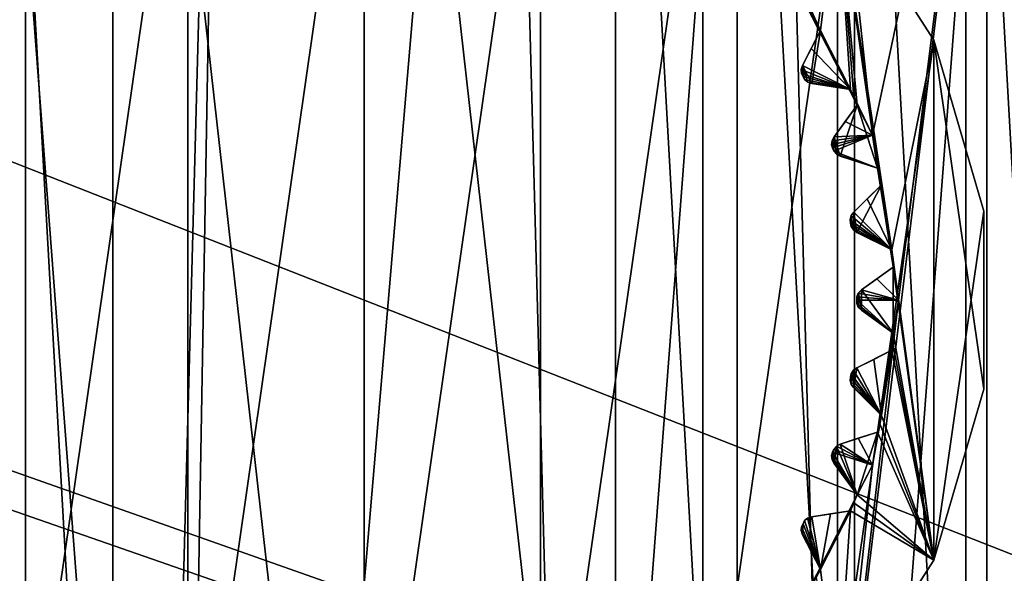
# Model space of a CAD drawing. Header units: millimetres. Extents: x -175 to 114, y -36 to 283.
# Tile 43 of 112: x 19.38 to 31.17, y -3.27 to 3.36. Entities that reach past the tile are written whole.
import ezdxf

# ---------------------------------------------------------------- set-up
doc = ezdxf.new("R2010")
doc.units = ezdxf.units.MM
doc.header["$LTSCALE"] = 65.185185
for name, color, linetype in [('1', 7, 'CONTINUOUS'), ('1022', 7, 'CONTINUOUS'), ('1023', 7, 'CONTINUOUS'), ('1024', 7, 'CONTINUOUS'), ('1025', 7, 'CONTINUOUS'), ('1026', 7, 'CONTINUOUS'), ('1027', 7, 'CONTINUOUS'), ('1028', 7, 'CONTINUOUS'), ('1029', 7, 'CONTINUOUS'), ('1030', 7, 'CONTINUOUS'), ('1150', 7, 'CONTINUOUS'), ('1151', 7, 'CONTINUOUS'), ('1152', 7, 'CONTINUOUS'), ('1153', 7, 'CONTINUOUS'), ('1154', 7, 'CONTINUOUS'), ('1155', 7, 'CONTINUOUS'), ('1156', 7, 'CONTINUOUS'), ('1198', 7, 'CONTINUOUS'), ('1199', 7, 'CONTINUOUS'), ('1200', 7, 'CONTINUOUS'), ('1201', 7, 'CONTINUOUS'), ('1202', 7, 'CONTINUOUS'), ('1260', 7, 'CONTINUOUS'), ('1261', 7, 'CONTINUOUS'), ('2', 7, 'CONTINUOUS'), ('30', 7, 'CONTINUOUS'), ('667', 7, 'CONTINUOUS'), ('852', 7, 'CONTINUOUS'), ('853', 7, 'CONTINUOUS'), ('854', 7, 'CONTINUOUS'), ('856', 7, 'CONTINUOUS'), ('861', 7, 'CONTINUOUS'), ('871', 7, 'CONTINUOUS'), ('872', 7, 'CONTINUOUS'), ('873', 7, 'CONTINUOUS'), ('874', 7, 'CONTINUOUS'), ('875', 7, 'CONTINUOUS'), ('876', 7, 'CONTINUOUS'), ('877', 7, 'CONTINUOUS'), ('878', 7, 'CONTINUOUS'), ('879', 7, 'CONTINUOUS'), ('880', 7, 'CONTINUOUS'), ('881', 7, 'CONTINUOUS'), ('882', 7, 'CONTINUOUS'), ('883', 7, 'CONTINUOUS'), ('884', 7, 'CONTINUOUS'), ('885', 7, 'CONTINUOUS'), ('886', 7, 'CONTINUOUS'), ('887', 7, 'CONTINUOUS'), ('888', 7, 'CONTINUOUS'), ('889', 7, 'CONTINUOUS'), ('890', 7, 'CONTINUOUS')]:
    doc.layers.add(name, color=color, linetype=linetype)

msp = doc.modelspace()

# ---------------------------------------------------------------- linework, layer by layer
at = {"layer": '1', "linetype": 'CONTINUOUS'}
for points in [[(18.638, 15.243, 80), (21.856, 15.915, 80), (21, -15.803, 80), (18.638, 15.243, 80)], [(25.144, 15.915, 80), (26, -15.803, 80), (21, -32.75, 80), (25.144, 15.915, 80)], [(21.856, 15.915, 80), (25.144, 15.915, 80), (21, -32.75, 80), (21.856, 15.915, 80)], [(21, -15.803, 80), (21.856, 15.915, 80), (21, -32.75, 80), (21, -15.803, 80)], [(28.362, 15.243, 80), (26, -15.803, 80), (25.144, 15.915, 80), (28.362, 15.243, 80)], [(17.823, -14.959, 80), (18.638, 15.243, 80), (21, -15.803, 80), (17.823, -14.959, 80)], [(29.177, -14.959, 80), (26, -15.803, 80), (28.362, 15.243, 80), (29.177, -14.959, 80)], [(31.375, 13.928, 80), (29.177, -14.959, 80), (28.362, 15.243, 80), (31.375, 13.928, 80)], [(32.115, -13.483, 80), (29.177, -14.959, 80), (31.375, 13.928, 80), (32.115, -13.483, 80)]]:
    msp.add_3dface(points, dxfattribs=at)
at = {"layer": '1022', "linetype": 'CONTINUOUS'}
for points in [[(28.914, 3.318, 106), (28.859, 3.406, 106), (28.914, 3.318, 93.55), (28.914, 3.318, 106)], [(28.859, 3.406, 106), (28.859, 3.406, 93.55), (28.914, 3.318, 93.55), (28.859, 3.406, 106)], [(28.968, 3.229, 106), (28.914, 3.318, 106), (28.968, 3.229, 93.55), (28.968, 3.229, 106)], [(28.914, 3.318, 106), (28.914, 3.318, 93.55), (28.968, 3.229, 93.55), (28.914, 3.318, 106)]]:
    msp.add_3dface(points, dxfattribs=at)
at = {"layer": '1023', "linetype": 'CONTINUOUS'}
for points in [[(28.752, 2.813, 106), (28.968, 3.229, 106), (28.968, 3.229, 93.55), (28.752, 2.813, 106)], [(28.752, 2.813, 106), (28.968, 3.229, 93.55), (28.856, 3.014, 93.754), (28.752, 2.813, 106)], [(28.752, 2.813, 106), (28.856, 3.014, 93.754), (28.752, 2.813, 93.942), (28.752, 2.813, 106)]]:
    msp.add_3dface(points, dxfattribs=at)
at = {"layer": '1024', "linetype": 'CONTINUOUS'}
for points in [[(28.815, 2.611, 106), (28.776, 2.642, 106), (28.812, 2.613, 93.98), (28.815, 2.611, 106)], [(28.776, 2.642, 106), (28.776, 2.642, 94), (28.812, 2.613, 93.98), (28.776, 2.642, 106)], [(28.815, 2.611, 106), (28.812, 2.613, 93.98), (28.863, 2.596, 93.942), (28.815, 2.611, 106)], [(28.863, 2.596, 106), (28.815, 2.611, 106), (28.863, 2.596, 93.942), (28.863, 2.596, 106)]]:
    msp.add_3dface(points, dxfattribs=at)
at = {"layer": '1025', "linetype": 'CONTINUOUS'}
for points in [[(29.326, 2.525, 106), (28.863, 2.596, 106), (28.863, 2.596, 93.942), (29.326, 2.525, 106)], [(29.326, 2.525, 106), (28.863, 2.596, 93.942), (29.087, 2.562, 93.754), (29.326, 2.525, 106)], [(29.326, 2.525, 106), (29.087, 2.562, 93.754), (29.326, 2.525, 93.55), (29.326, 2.525, 106)]]:
    msp.add_3dface(points, dxfattribs=at)
at = {"layer": '1026', "linetype": 'CONTINUOUS'}
for points in [[(29.367, 2.43, 106), (29.326, 2.525, 106), (29.367, 2.43, 93.55), (29.367, 2.43, 106)], [(29.326, 2.525, 106), (29.326, 2.525, 93.55), (29.367, 2.43, 93.55), (29.326, 2.525, 106)], [(29.405, 2.334, 106), (29.367, 2.43, 106), (29.405, 2.334, 93.55), (29.405, 2.334, 106)], [(29.367, 2.43, 106), (29.367, 2.43, 93.55), (29.405, 2.334, 93.55), (29.367, 2.43, 106)]]:
    msp.add_3dface(points, dxfattribs=at)
at = {"layer": '1027', "linetype": 'CONTINUOUS'}
for points in [[(29.128, 1.957, 106), (29.405, 2.334, 106), (29.405, 2.334, 93.55), (29.128, 1.957, 106)], [(29.128, 1.957, 106), (29.405, 2.334, 93.55), (29.262, 2.139, 93.754), (29.128, 1.957, 106)], [(29.128, 1.957, 106), (29.262, 2.139, 93.754), (29.128, 1.957, 93.942), (29.128, 1.957, 106)]]:
    msp.add_3dface(points, dxfattribs=at)
at = {"layer": '1028', "linetype": 'CONTINUOUS'}
for points in [[(29.158, 1.748, 106), (29.124, 1.784, 106), (29.156, 1.75, 93.98), (29.158, 1.748, 106)], [(29.124, 1.784, 106), (29.124, 1.784, 94), (29.156, 1.75, 93.98), (29.124, 1.784, 106)], [(29.158, 1.748, 106), (29.156, 1.75, 93.98), (29.203, 1.725, 93.942), (29.158, 1.748, 106)], [(29.203, 1.725, 106), (29.158, 1.748, 106), (29.203, 1.725, 93.942), (29.203, 1.725, 106)]]:
    msp.add_3dface(points, dxfattribs=at)
at = {"layer": '1029', "linetype": 'CONTINUOUS'}
for points in [[(29.65, 1.583, 106), (29.203, 1.725, 106), (29.203, 1.725, 93.942), (29.65, 1.583, 106)], [(29.65, 1.583, 106), (29.203, 1.725, 93.942), (29.419, 1.656, 93.754), (29.65, 1.583, 106)], [(29.65, 1.583, 106), (29.419, 1.656, 93.754), (29.65, 1.583, 93.55), (29.65, 1.583, 106)]]:
    msp.add_3dface(points, dxfattribs=at)
at = {"layer": '1030', "linetype": 'CONTINUOUS'}
for points in [[(29.675, 1.482, 106), (29.65, 1.583, 106), (29.675, 1.482, 93.55), (29.675, 1.482, 106)], [(29.65, 1.583, 106), (29.65, 1.583, 93.55), (29.675, 1.482, 93.55), (29.65, 1.583, 106)], [(29.698, 1.382, 106), (29.675, 1.482, 106), (29.698, 1.382, 93.55), (29.698, 1.382, 106)], [(29.698, 1.382, 93.55), (29.675, 1.482, 106), (29.675, 1.482, 93.55), (29.698, 1.382, 93.55)]]:
    msp.add_3dface(points, dxfattribs=at)
at = {"layer": '1150', "linetype": 'CONTINUOUS'}
for points in [[(28.757, 2.679, 106), (28.738, 2.715, 106), (28.757, 2.679, 94), (28.757, 2.679, 106)], [(28.738, 2.715, 106), (28.738, 2.715, 94), (28.757, 2.679, 94), (28.738, 2.715, 106)], [(28.776, 2.642, 106), (28.757, 2.679, 106), (28.776, 2.642, 94), (28.776, 2.642, 106)], [(28.757, 2.679, 106), (28.757, 2.679, 94), (28.776, 2.642, 94), (28.757, 2.679, 106)]]:
    msp.add_3dface(points, dxfattribs=at)
at = {"layer": '1151', "linetype": 'CONTINUOUS'}
for points in [[(29.111, 1.823, 106), (29.098, 1.862, 106), (29.111, 1.823, 94), (29.111, 1.823, 106)], [(29.098, 1.862, 106), (29.098, 1.862, 94), (29.111, 1.823, 94), (29.098, 1.862, 106)], [(29.124, 1.784, 106), (29.111, 1.823, 106), (29.124, 1.784, 94), (29.124, 1.784, 106)], [(29.111, 1.823, 106), (29.111, 1.823, 94), (29.124, 1.784, 94), (29.111, 1.823, 106)]]:
    msp.add_3dface(points, dxfattribs=at)
at = {"layer": '1152', "linetype": 'CONTINUOUS'}
for points in [[(29.327, 0.923, 106), (29.321, 0.964, 106), (29.327, 0.923, 94), (29.327, 0.923, 106)], [(29.321, 0.964, 106), (29.321, 0.964, 94), (29.327, 0.923, 94), (29.321, 0.964, 106)], [(29.334, 0.882, 106), (29.327, 0.923, 106), (29.334, 0.882, 94), (29.334, 0.882, 106)], [(29.327, 0.923, 106), (29.327, 0.923, 94), (29.334, 0.882, 94), (29.327, 0.923, 106)]]:
    msp.add_3dface(points, dxfattribs=at)
at = {"layer": '1153', "linetype": 'CONTINUOUS'}
for points in [[(29.4, 0, 106), (29.4, 0.041, 106), (29.4, 0, 94), (29.4, 0, 106)], [(29.4, 0.041, 106), (29.4, 0.041, 94), (29.4, 0, 94), (29.4, 0.041, 106)], [(29.4, -0.041, 106), (29.4, 0, 106), (29.4, -0.041, 94), (29.4, -0.041, 106)], [(29.4, 0, 106), (29.4, 0, 94), (29.4, -0.041, 94), (29.4, 0, 106)]]:
    msp.add_3dface(points, dxfattribs=at)
at = {"layer": '1154', "linetype": 'CONTINUOUS'}
for points in [[(29.321, -0.964, 106), (29.327, -0.923, 106), (29.321, -0.964, 94), (29.321, -0.964, 106)], [(29.327, -0.923, 106), (29.327, -0.923, 94), (29.321, -0.964, 94), (29.327, -0.923, 106)], [(29.327, -0.923, 106), (29.334, -0.882, 106), (29.327, -0.923, 94), (29.327, -0.923, 106)], [(29.334, -0.882, 106), (29.334, -0.882, 94), (29.327, -0.923, 94), (29.334, -0.882, 106)]]:
    msp.add_3dface(points, dxfattribs=at)
at = {"layer": '1155', "linetype": 'CONTINUOUS'}
for points in [[(29.098, -1.862, 106), (29.111, -1.823, 106), (29.098, -1.862, 94), (29.098, -1.862, 106)], [(29.111, -1.823, 106), (29.111, -1.823, 94), (29.098, -1.862, 94), (29.111, -1.823, 106)], [(29.111, -1.823, 106), (29.124, -1.784, 106), (29.111, -1.823, 94), (29.111, -1.823, 106)], [(29.124, -1.784, 106), (29.124, -1.784, 94), (29.111, -1.823, 94), (29.124, -1.784, 106)]]:
    msp.add_3dface(points, dxfattribs=at)
at = {"layer": '1156', "linetype": 'CONTINUOUS'}
for points in [[(28.738, -2.715, 106), (28.757, -2.679, 106), (28.738, -2.715, 94), (28.738, -2.715, 106)], [(28.757, -2.679, 106), (28.757, -2.679, 94), (28.738, -2.715, 94), (28.757, -2.679, 106)], [(28.757, -2.679, 106), (28.776, -2.642, 106), (28.757, -2.679, 94), (28.757, -2.679, 106)], [(28.776, -2.642, 106), (28.776, -2.642, 94), (28.757, -2.679, 94), (28.776, -2.642, 106)]]:
    msp.add_3dface(points, dxfattribs=at)
at = {"layer": '1198', "linetype": 'CONTINUOUS'}
for points in [[(29.321, 0.964, 106), (29.335, 1.012, 106), (29.321, 0.964, 94), (29.321, 0.964, 106)], [(29.335, 1.012, 106), (29.334, 1.008, 93.98), (29.321, 0.964, 94), (29.335, 1.012, 106)], [(29.335, 1.012, 106), (29.364, 1.052, 106), (29.334, 1.008, 93.98), (29.335, 1.012, 106)], [(29.364, 1.052, 106), (29.364, 1.052, 93.942), (29.334, 1.008, 93.98), (29.364, 1.052, 106)]]:
    msp.add_3dface(points, dxfattribs=at)
at = {"layer": '1199', "linetype": 'CONTINUOUS'}
for points in [[(29.421, 0.086, 106), (29.457, 0.122, 106), (29.419, 0.084, 93.98), (29.421, 0.086, 106)], [(29.457, 0.122, 106), (29.457, 0.122, 93.942), (29.419, 0.084, 93.98), (29.457, 0.122, 106)], [(29.4, 0.041, 106), (29.421, 0.086, 106), (29.4, 0.041, 94), (29.4, 0.041, 106)], [(29.421, 0.086, 106), (29.419, 0.084, 93.98), (29.4, 0.041, 94), (29.421, 0.086, 106)]]:
    msp.add_3dface(points, dxfattribs=at)
at = {"layer": '1200', "linetype": 'CONTINUOUS'}
for points in [[(29.362, -0.841, 106), (29.402, -0.811, 106), (29.36, -0.844, 93.98), (29.362, -0.841, 106)], [(29.402, -0.811, 106), (29.402, -0.811, 93.942), (29.36, -0.844, 93.98), (29.402, -0.811, 106)], [(29.334, -0.882, 106), (29.362, -0.841, 106), (29.334, -0.882, 94), (29.334, -0.882, 106)], [(29.362, -0.841, 106), (29.36, -0.844, 93.98), (29.334, -0.882, 94), (29.362, -0.841, 106)]]:
    msp.add_3dface(points, dxfattribs=at)
at = {"layer": '1201', "linetype": 'CONTINUOUS'}
for points in [[(29.124, -1.784, 106), (29.158, -1.748, 106), (29.124, -1.784, 94), (29.124, -1.784, 106)], [(29.158, -1.748, 106), (29.156, -1.75, 93.98), (29.124, -1.784, 94), (29.158, -1.748, 106)], [(29.158, -1.748, 106), (29.203, -1.725, 106), (29.156, -1.75, 93.98), (29.158, -1.748, 106)], [(29.203, -1.725, 106), (29.203, -1.725, 93.942), (29.156, -1.75, 93.98), (29.203, -1.725, 106)]]:
    msp.add_3dface(points, dxfattribs=at)
at = {"layer": '1202', "linetype": 'CONTINUOUS'}
for points in [[(28.776, -2.642, 106), (28.815, -2.611, 106), (28.776, -2.642, 94), (28.776, -2.642, 106)], [(28.815, -2.611, 106), (28.812, -2.613, 93.98), (28.776, -2.642, 94), (28.815, -2.611, 106)], [(28.815, -2.611, 106), (28.863, -2.596, 106), (28.812, -2.613, 93.98), (28.815, -2.611, 106)], [(28.863, -2.596, 106), (28.863, -2.596, 93.942), (28.812, -2.613, 93.98), (28.863, -2.596, 106)]]:
    msp.add_3dface(points, dxfattribs=at)
at = {"layer": '1260', "linetype": 'CONTINUOUS'}
for points in [[(28.737, 2.765, 106), (28.752, 2.813, 106), (28.736, 2.762, 93.98), (28.737, 2.765, 106)], [(28.752, 2.813, 106), (28.752, 2.813, 93.942), (28.736, 2.762, 93.98), (28.752, 2.813, 106)], [(28.737, 2.765, 106), (28.736, 2.762, 93.98), (28.738, 2.715, 94), (28.737, 2.765, 106)], [(28.738, 2.715, 106), (28.737, 2.765, 106), (28.738, 2.715, 94), (28.738, 2.715, 106)]]:
    msp.add_3dface(points, dxfattribs=at)
at = {"layer": '1261', "linetype": 'CONTINUOUS'}
for points in [[(29.098, 1.862, 106), (29.105, 1.912, 106), (29.098, 1.862, 94), (29.098, 1.862, 106)], [(29.105, 1.912, 106), (29.104, 1.909, 93.98), (29.098, 1.862, 94), (29.105, 1.912, 106)], [(29.105, 1.912, 106), (29.128, 1.957, 106), (29.104, 1.909, 93.98), (29.105, 1.912, 106)], [(29.128, 1.957, 106), (29.128, 1.957, 93.942), (29.104, 1.909, 93.98), (29.128, 1.957, 106)]]:
    msp.add_3dface(points, dxfattribs=at)
at = {"layer": '2', "linetype": 'CONTINUOUS'}
for points in [[(113.25, -35.25, 92.5), (113.25, 35.25, 92.5), (-66.25, 35.25, 92.5), (113.25, -35.25, 92.5)], [(113.25, -35.25, 92.5), (-66.25, 35.25, 92.5), (-18.12, 11.172, 92.5), (113.25, -35.25, 92.5)], [(-15.769, 9.695, 92.5), (113.25, -35.25, 92.5), (-18.12, 11.172, 92.5), (-15.769, 9.695, 92.5)], [(-13.805, 7.731, 92.5), (113.25, -35.25, 92.5), (-15.769, 9.695, 92.5), (-13.805, 7.731, 92.5)], [(-12.328, 5.38, 92.5), (113.25, -35.25, 92.5), (-13.805, 7.731, 92.5), (-12.328, 5.38, 92.5)], [(-11.411, 2.759, 92.5), (113.25, -35.25, 92.5), (-12.328, 5.38, 92.5), (-11.411, 2.759, 92.5)], [(-11.1, 0, 92.5), (113.25, -35.25, 92.5), (-11.411, 2.759, 92.5), (-11.1, 0, 92.5)], [(-11.411, -2.759, 92.5), (113.25, -35.25, 92.5), (-11.1, 0, 92.5), (-11.411, -2.759, 92.5)], [(-12.328, -5.38, 92.5), (113.25, -35.25, 92.5), (-11.411, -2.759, 92.5), (-12.328, -5.38, 92.5)]]:
    msp.add_3dface(points, dxfattribs=at)
at = {"layer": '30', "color": 7, "linetype": 'CONTINUOUS', "true_color": 0x21211a}
for points in [[(30, 32.75, 79.5), (10.71, 9.613, 79.5), (-45.75, -32.75, 79.5), (30, 32.75, 79.5)], [(-45.75, 32.75, 79.5), (30, 32.75, 79.5), (-45.75, -32.75, 79.5), (-45.75, 32.75, 79.5)], [(26, -32.75, 79.5), (38.331, -6.004, 79.5), (105.75, 32.75, 79.5), (26, -32.75, 79.5)], [(105.75, -32.75, 79.5), (26, -32.75, 79.5), (105.75, 32.75, 79.5), (105.75, -32.75, 79.5)]]:
    msp.add_3dface(points, dxfattribs=at)
at = {"layer": '667', "linetype": 'CONTINUOUS'}
for points in [[(23.5, -13.55, 110), (23.5, 13.55, 110), (20.491, 13.212, 110), (23.5, -13.55, 110)], [(26.509, 13.212, 110), (23.5, 13.55, 110), (26.509, -13.212, 110), (26.509, 13.212, 110)], [(26.509, -13.212, 110), (23.5, 13.55, 110), (23.5, -13.55, 110), (26.509, -13.212, 110)], [(19.03, 12.791, 110), (20.491, -13.212, 110), (20.491, 13.212, 110), (19.03, 12.791, 110)], [(20.491, -13.212, 110), (23.5, -13.55, 110), (20.491, 13.212, 110), (20.491, -13.212, 110)], [(27.97, 12.791, 110), (26.509, 13.212, 110), (27.97, -12.791, 110), (27.97, 12.791, 110)], [(27.97, -12.791, 110), (26.509, 13.212, 110), (26.509, -13.212, 110), (27.97, -12.791, 110)], [(19.03, -12.791, 110), (20.491, -13.212, 110), (19.03, 12.791, 110), (19.03, -12.791, 110)], [(29.374, 12.211, 110), (27.97, 12.791, 110), (29.374, -12.211, 110), (29.374, 12.211, 110)], [(29.374, -12.211, 110), (27.97, 12.791, 110), (27.97, -12.791, 110), (29.374, -12.211, 110)], [(30.705, 11.476, 110), (29.374, 12.211, 110), (30.705, -11.476, 110), (30.705, 11.476, 110)], [(30.705, -11.476, 110), (29.374, 12.211, 110), (29.374, -12.211, 110), (30.705, -11.476, 110)], [(31.945, 10.597, 110), (30.705, 11.476, 110), (31.945, -10.597, 110), (31.945, 10.597, 110)], [(31.945, -10.597, 110), (30.705, 11.476, 110), (30.705, -11.476, 110), (31.945, -10.597, 110)]]:
    msp.add_3dface(points, dxfattribs=at)
at = {"layer": '852', "linetype": 'CONTINUOUS'}
for points in [[(21.387, 7.196, 108), (23.5, 7.5, 108), (21.387, -7.196, 108), (21.387, 7.196, 108)], [(21.387, -7.196, 108), (23.5, 7.5, 108), (23.5, -7.5, 108), (21.387, -7.196, 108)], [(23.5, -7.5, 108), (23.5, 7.5, 108), (25.613, 7.196, 108), (23.5, -7.5, 108)], [(19.445, 6.309, 108), (21.387, 7.196, 108), (19.445, -6.309, 108), (19.445, 6.309, 108)], [(19.445, -6.309, 108), (21.387, 7.196, 108), (21.387, -7.196, 108), (19.445, -6.309, 108)], [(25.613, -7.196, 108), (23.5, -7.5, 108), (25.613, 7.196, 108), (25.613, -7.196, 108)], [(27.555, 6.309, 108), (25.613, -7.196, 108), (25.613, 7.196, 108), (27.555, 6.309, 108)], [(17.832, 4.911, 108), (19.445, 6.309, 108), (17.832, -4.911, 108), (17.832, 4.911, 108)], [(17.832, -4.911, 108), (19.445, 6.309, 108), (19.445, -6.309, 108), (17.832, -4.911, 108)], [(27.555, -6.309, 108), (25.613, -7.196, 108), (27.555, 6.309, 108), (27.555, -6.309, 108)], [(29.168, 4.911, 108), (27.555, -6.309, 108), (27.555, 6.309, 108), (29.168, 4.911, 108)], [(29.168, -4.911, 108), (27.555, -6.309, 108), (29.168, 4.911, 108), (29.168, -4.911, 108)], [(30.322, 3.116, 108), (29.168, -4.911, 108), (29.168, 4.911, 108), (30.322, 3.116, 108)], [(30.322, -3.116, 108), (29.168, -4.911, 108), (30.322, 3.116, 108), (30.322, -3.116, 108)], [(30.924, 1.067, 108), (30.322, -3.116, 108), (30.322, 3.116, 108), (30.924, 1.067, 108)], [(30.924, -1.067, 108), (30.322, -3.116, 108), (30.924, 1.067, 108), (30.924, -1.067, 108)]]:
    msp.add_3dface(points, dxfattribs=at)
at = {"layer": '853', "linetype": 'CONTINUOUS'}
for points in [[(30.322, 3.116, 108), (29.168, 4.911, 108), (30.322, 3.116, 106), (30.322, 3.116, 108)], [(30.322, 3.116, 106), (29.168, 4.911, 108), (29.168, 4.911, 106), (30.322, 3.116, 106)], [(30.924, 1.067, 108), (30.322, 3.116, 108), (30.924, 1.067, 106), (30.924, 1.067, 108)], [(30.924, 1.067, 106), (30.322, 3.116, 108), (30.322, 3.116, 106), (30.924, 1.067, 106)], [(30.924, -1.067, 108), (30.924, 1.067, 108), (30.924, -1.067, 106), (30.924, -1.067, 108)], [(30.924, -1.067, 106), (30.924, 1.067, 108), (30.924, 1.067, 106), (30.924, -1.067, 106)], [(30.322, -3.116, 108), (30.924, -1.067, 108), (30.322, -3.116, 106), (30.322, -3.116, 108)], [(30.322, -3.116, 106), (30.924, -1.067, 108), (30.924, -1.067, 106), (30.322, -3.116, 106)], [(29.168, -4.911, 108), (30.322, -3.116, 108), (29.168, -4.911, 106), (29.168, -4.911, 108)], [(29.168, -4.911, 106), (30.322, -3.116, 108), (30.322, -3.116, 106), (29.168, -4.911, 106)]]:
    msp.add_3dface(points, dxfattribs=at)
at = {"layer": '854', "linetype": 'CONTINUOUS'}
for points in [[(29.168, 4.911, 106), (27.555, 6.309, 106), (28.968, 3.229, 106), (29.168, 4.911, 106)], [(28.968, 3.229, 106), (27.555, 6.309, 106), (28.914, 3.318, 106), (28.968, 3.229, 106)], [(28.914, 3.318, 106), (27.555, 6.309, 106), (28.859, 3.406, 106), (28.914, 3.318, 106)], [(29.326, 2.525, 106), (29.168, 4.911, 106), (28.968, 3.229, 106), (29.326, 2.525, 106)], [(30.322, 3.116, 106), (29.168, 4.911, 106), (29.821, 0.601, 106), (30.322, 3.116, 106)], [(29.698, 1.382, 106), (29.168, 4.911, 106), (29.675, 1.482, 106), (29.698, 1.382, 106)], [(29.168, 4.911, 106), (29.698, 1.382, 106), (29.821, 0.601, 106), (29.168, 4.911, 106)], [(29.675, 1.482, 106), (29.168, 4.911, 106), (29.65, 1.583, 106), (29.675, 1.482, 106)], [(29.65, 1.583, 106), (29.168, 4.911, 106), (29.405, 2.334, 106), (29.65, 1.583, 106)], [(29.405, 2.334, 106), (29.168, 4.911, 106), (29.367, 2.43, 106), (29.405, 2.334, 106)], [(29.367, 2.43, 106), (29.168, 4.911, 106), (29.326, 2.525, 106), (29.367, 2.43, 106)], [(28.752, 2.813, 106), (28.863, 2.596, 106), (28.968, 3.229, 106), (28.752, 2.813, 106)], [(28.863, 2.596, 106), (29.326, 2.525, 106), (28.968, 3.229, 106), (28.863, 2.596, 106)], [(30.322, -3.116, 106), (30.322, 3.116, 106), (29.821, 0.601, 106), (30.322, -3.116, 106)], [(30.322, -3.116, 106), (30.924, -1.067, 106), (30.322, 3.116, 106), (30.322, -3.116, 106)], [(30.924, -1.067, 106), (30.924, 1.067, 106), (30.322, 3.116, 106), (30.924, -1.067, 106)], [(28.737, 2.765, 106), (28.738, 2.715, 106), (28.752, 2.813, 106), (28.737, 2.765, 106)], [(28.738, 2.715, 106), (28.757, 2.679, 106), (28.752, 2.813, 106), (28.738, 2.715, 106)], [(28.815, 2.611, 106), (28.863, 2.596, 106), (28.752, 2.813, 106), (28.815, 2.611, 106)], [(28.776, 2.642, 106), (28.815, 2.611, 106), (28.752, 2.813, 106), (28.776, 2.642, 106)], [(28.757, 2.679, 106), (28.776, 2.642, 106), (28.752, 2.813, 106), (28.757, 2.679, 106)], [(29.128, 1.957, 106), (29.203, 1.725, 106), (29.405, 2.334, 106), (29.128, 1.957, 106)], [(29.203, 1.725, 106), (29.65, 1.583, 106), (29.405, 2.334, 106), (29.203, 1.725, 106)], [(29.098, 1.862, 106), (29.111, 1.823, 106), (29.105, 1.912, 106), (29.098, 1.862, 106)], [(29.105, 1.912, 106), (29.124, 1.784, 106), (29.128, 1.957, 106), (29.105, 1.912, 106)], [(29.111, 1.823, 106), (29.124, 1.784, 106), (29.105, 1.912, 106), (29.111, 1.823, 106)], [(29.124, 1.784, 106), (29.158, 1.748, 106), (29.128, 1.957, 106), (29.124, 1.784, 106)], [(29.158, 1.748, 106), (29.203, 1.725, 106), (29.128, 1.957, 106), (29.158, 1.748, 106)], [(29.402, 0.811, 106), (29.698, 1.382, 106), (29.364, 1.052, 106), (29.402, 0.811, 106)], [(29.821, 0.601, 106), (29.698, 1.382, 106), (29.402, 0.811, 106), (29.821, 0.601, 106)], [(29.321, 0.964, 106), (29.327, 0.923, 106), (29.335, 1.012, 106), (29.321, 0.964, 106)], [(29.327, 0.923, 106), (29.334, 0.882, 106), (29.335, 1.012, 106), (29.327, 0.923, 106)], [(29.334, 0.882, 106), (29.362, 0.841, 106), (29.335, 1.012, 106), (29.334, 0.882, 106)], [(29.335, 1.012, 106), (29.362, 0.841, 106), (29.364, 1.052, 106), (29.335, 1.012, 106)], [(29.362, 0.841, 106), (29.402, 0.811, 106), (29.364, 1.052, 106), (29.362, 0.841, 106)], [(29.83, 0.498, 106), (30.322, -3.116, 106), (29.821, 0.601, 106), (29.83, 0.498, 106)], [(29.838, 0.395, 106), (30.322, -3.116, 106), (29.83, 0.498, 106), (29.838, 0.395, 106)], [(29.457, 0.122, 106), (29.838, -0.395, 106), (29.838, 0.395, 106), (29.457, 0.122, 106)], [(29.838, -0.395, 106), (30.322, -3.116, 106), (29.838, 0.395, 106), (29.838, -0.395, 106)], [(29.421, 0.086, 106), (29.457, -0.122, 106), (29.457, 0.122, 106), (29.421, 0.086, 106)], [(29.457, -0.122, 106), (29.838, -0.395, 106), (29.457, 0.122, 106), (29.457, -0.122, 106)], [(29.4, 0.041, 106), (29.421, -0.086, 106), (29.421, 0.086, 106), (29.4, 0.041, 106)], [(29.4, 0, 106), (29.421, -0.086, 106), (29.4, 0.041, 106), (29.4, 0, 106)], [(29.4, -0.041, 106), (29.421, -0.086, 106), (29.4, 0, 106), (29.4, -0.041, 106)], [(29.421, -0.086, 106), (29.457, -0.122, 106), (29.421, 0.086, 106), (29.421, -0.086, 106)], [(29.83, -0.498, 106), (30.322, -3.116, 106), (29.838, -0.395, 106), (29.83, -0.498, 106)], [(29.821, -0.601, 106), (30.322, -3.116, 106), (29.83, -0.498, 106), (29.821, -0.601, 106)], [(29.402, -0.811, 106), (29.698, -1.382, 106), (29.821, -0.601, 106), (29.402, -0.811, 106)], [(29.698, -1.382, 106), (30.322, -3.116, 106), (29.821, -0.601, 106), (29.698, -1.382, 106)], [(29.362, -0.841, 106), (29.364, -1.052, 106), (29.402, -0.811, 106), (29.362, -0.841, 106)], [(29.364, -1.052, 106), (29.698, -1.382, 106), (29.402, -0.811, 106), (29.364, -1.052, 106)], [(29.321, -0.964, 106), (29.335, -1.012, 106), (29.327, -0.923, 106), (29.321, -0.964, 106)], [(29.327, -0.923, 106), (29.335, -1.012, 106), (29.334, -0.882, 106), (29.327, -0.923, 106)], [(29.334, -0.882, 106), (29.335, -1.012, 106), (29.362, -0.841, 106), (29.334, -0.882, 106)], [(29.335, -1.012, 106), (29.364, -1.052, 106), (29.362, -0.841, 106), (29.335, -1.012, 106)], [(29.675, -1.482, 106), (30.322, -3.116, 106), (29.698, -1.382, 106), (29.675, -1.482, 106)], [(29.65, -1.583, 106), (30.322, -3.116, 106), (29.675, -1.482, 106), (29.65, -1.583, 106)], [(29.203, -1.725, 106), (29.405, -2.334, 106), (29.65, -1.583, 106), (29.203, -1.725, 106)], [(29.405, -2.334, 106), (30.322, -3.116, 106), (29.65, -1.583, 106), (29.405, -2.334, 106)], [(29.124, -1.784, 106), (29.128, -1.957, 106), (29.158, -1.748, 106), (29.124, -1.784, 106)], [(29.128, -1.957, 106), (29.405, -2.334, 106), (29.158, -1.748, 106), (29.128, -1.957, 106)], [(29.158, -1.748, 106), (29.405, -2.334, 106), (29.203, -1.725, 106), (29.158, -1.748, 106)], [(29.098, -1.862, 106), (29.105, -1.912, 106), (29.111, -1.823, 106), (29.098, -1.862, 106)], [(29.105, -1.912, 106), (29.128, -1.957, 106), (29.111, -1.823, 106), (29.105, -1.912, 106)], [(29.111, -1.823, 106), (29.128, -1.957, 106), (29.124, -1.784, 106), (29.111, -1.823, 106)], [(29.367, -2.43, 106), (30.322, -3.116, 106), (29.405, -2.334, 106), (29.367, -2.43, 106)], [(29.326, -2.525, 106), (30.322, -3.116, 106), (29.367, -2.43, 106), (29.326, -2.525, 106)], [(28.863, -2.596, 106), (28.968, -3.229, 106), (29.326, -2.525, 106), (28.863, -2.596, 106)], [(28.968, -3.229, 106), (29.168, -4.911, 106), (29.326, -2.525, 106), (28.968, -3.229, 106)], [(29.168, -4.911, 106), (30.322, -3.116, 106), (29.326, -2.525, 106), (29.168, -4.911, 106)], [(28.738, -2.715, 106), (28.752, -2.813, 106), (28.757, -2.679, 106), (28.738, -2.715, 106)], [(28.752, -2.813, 106), (28.968, -3.229, 106), (28.757, -2.679, 106), (28.752, -2.813, 106)], [(28.757, -2.679, 106), (28.968, -3.229, 106), (28.776, -2.642, 106), (28.757, -2.679, 106)], [(28.776, -2.642, 106), (28.968, -3.229, 106), (28.815, -2.611, 106), (28.776, -2.642, 106)], [(28.815, -2.611, 106), (28.968, -3.229, 106), (28.863, -2.596, 106), (28.815, -2.611, 106)], [(28.737, -2.765, 106), (28.752, -2.813, 106), (28.738, -2.715, 106), (28.737, -2.765, 106)], [(17.832, -4.911, 106), (19.445, -6.309, 106), (18.032, -3.229, 106), (17.832, -4.911, 106)], [(18.032, -3.229, 106), (19.445, -6.309, 106), (18.086, -3.318, 106), (18.032, -3.229, 106)], [(28.914, -3.318, 106), (29.168, -4.911, 106), (28.968, -3.229, 106), (28.914, -3.318, 106)]]:
    msp.add_3dface(points, dxfattribs=at)
at = {"layer": '856', "linetype": 'CONTINUOUS'}
for points in [[(28.678, 3.762, 93.5), (28.728, 9.961, 93.5), (29.587, 1.978, 93.5), (28.678, 3.762, 93.5)], [(28.728, 9.961, 93.5), (30.96, 8.421, 93.5), (29.587, 1.978, 93.5), (28.728, 9.961, 93.5)], [(30.96, -8.421, 93.5), (28.728, -9.961, 93.5), (30.96, 8.421, 93.5), (30.96, -8.421, 93.5)], [(30.96, 8.421, 93.5), (28.728, -9.961, 93.5), (29.9, 0, 93.5), (30.96, 8.421, 93.5)], [(29.587, 1.978, 93.5), (30.96, 8.421, 93.5), (29.9, 0, 93.5), (29.587, 1.978, 93.5)], [(32.759, 6.391, 93.5), (30.96, -8.421, 93.5), (30.96, 8.421, 93.5), (32.759, 6.391, 93.5)], [(32.759, -6.391, 93.5), (30.96, -8.421, 93.5), (32.759, 6.391, 93.5), (32.759, -6.391, 93.5)], [(29.9, 0, 93.5), (28.728, -9.961, 93.5), (29.587, -1.978, 93.5), (29.9, 0, 93.5)], [(29.587, -1.978, 93.5), (28.728, -9.961, 93.5), (28.678, -3.762, 93.5), (29.587, -1.978, 93.5)]]:
    msp.add_3dface(points, dxfattribs=at)
at = {"layer": '861', "linetype": 'CONTINUOUS'}
for points in [[(28.678, 3.762, 93.5), (29.587, 1.978, 93.5), (28.859, 3.406, 93.55), (28.678, 3.762, 93.5)], [(28.859, 3.406, 93.55), (29.587, 1.978, 93.5), (28.914, 3.318, 93.55), (28.859, 3.406, 93.55)], [(28.914, 3.318, 93.55), (29.587, 1.978, 93.5), (28.968, 3.229, 93.55), (28.914, 3.318, 93.55)], [(28.856, 3.014, 93.754), (28.968, 3.229, 93.55), (29.326, 2.525, 93.55), (28.856, 3.014, 93.754)], [(28.968, 3.229, 93.55), (29.587, 1.978, 93.5), (29.326, 2.525, 93.55), (28.968, 3.229, 93.55)], [(28.752, 2.813, 93.942), (28.856, 3.014, 93.754), (29.326, 2.525, 93.55), (28.752, 2.813, 93.942)], [(28.736, 2.762, 93.98), (28.752, 2.813, 93.942), (29.326, 2.525, 93.55), (28.736, 2.762, 93.98)], [(28.738, 2.715, 94), (28.736, 2.762, 93.98), (29.326, 2.525, 93.55), (28.738, 2.715, 94)], [(28.757, 2.679, 94), (28.738, 2.715, 94), (29.326, 2.525, 93.55), (28.757, 2.679, 94)], [(28.776, 2.642, 94), (28.757, 2.679, 94), (29.326, 2.525, 93.55), (28.776, 2.642, 94)], [(28.812, 2.613, 93.98), (28.776, 2.642, 94), (29.326, 2.525, 93.55), (28.812, 2.613, 93.98)], [(28.863, 2.596, 93.942), (28.812, 2.613, 93.98), (29.326, 2.525, 93.55), (28.863, 2.596, 93.942)], [(29.087, 2.562, 93.754), (28.863, 2.596, 93.942), (29.326, 2.525, 93.55), (29.087, 2.562, 93.754)], [(29.326, 2.525, 93.55), (29.587, 1.978, 93.5), (29.367, 2.43, 93.55), (29.326, 2.525, 93.55)], [(29.367, 2.43, 93.55), (29.587, 1.978, 93.5), (29.405, 2.334, 93.55), (29.367, 2.43, 93.55)], [(29.405, 2.334, 93.55), (29.587, 1.978, 93.5), (29.262, 2.139, 93.754), (29.405, 2.334, 93.55)], [(29.262, 2.139, 93.754), (29.587, 1.978, 93.5), (29.128, 1.957, 93.942), (29.262, 2.139, 93.754)], [(29.104, 1.909, 93.98), (29.587, 1.978, 93.5), (29.098, 1.862, 94), (29.104, 1.909, 93.98)], [(29.098, 1.862, 94), (29.587, 1.978, 93.5), (29.111, 1.823, 94), (29.098, 1.862, 94)], [(29.128, 1.957, 93.942), (29.587, 1.978, 93.5), (29.104, 1.909, 93.98), (29.128, 1.957, 93.942)], [(29.111, 1.823, 94), (29.587, 1.978, 93.5), (29.124, 1.784, 94), (29.111, 1.823, 94)], [(29.124, 1.784, 94), (29.587, 1.978, 93.5), (29.65, 1.583, 93.55), (29.124, 1.784, 94)], [(29.587, 1.978, 93.5), (29.9, 0, 93.5), (29.65, 1.583, 93.55), (29.587, 1.978, 93.5)], [(29.156, 1.75, 93.98), (29.124, 1.784, 94), (29.65, 1.583, 93.55), (29.156, 1.75, 93.98)], [(29.203, 1.725, 93.942), (29.156, 1.75, 93.98), (29.65, 1.583, 93.55), (29.203, 1.725, 93.942)], [(29.419, 1.656, 93.754), (29.203, 1.725, 93.942), (29.65, 1.583, 93.55), (29.419, 1.656, 93.754)], [(29.65, 1.583, 93.55), (29.9, 0, 93.5), (29.675, 1.482, 93.55), (29.65, 1.583, 93.55)], [(29.9, 0, 93.5), (29.698, 1.382, 93.55), (29.675, 1.482, 93.55), (29.9, 0, 93.5)], [(29.526, 1.212, 93.754), (29.698, 1.382, 93.55), (29.821, 0.601, 93.55), (29.526, 1.212, 93.754)], [(29.698, 1.382, 93.55), (29.9, 0, 93.5), (29.821, 0.601, 93.55), (29.698, 1.382, 93.55)], [(29.364, 1.052, 93.942), (29.526, 1.212, 93.754), (29.821, 0.601, 93.55), (29.364, 1.052, 93.942)], [(29.321, 0.964, 94), (29.334, 1.008, 93.98), (29.821, 0.601, 93.55), (29.321, 0.964, 94)], [(29.327, 0.923, 94), (29.321, 0.964, 94), (29.821, 0.601, 93.55), (29.327, 0.923, 94)], [(29.334, 1.008, 93.98), (29.364, 1.052, 93.942), (29.821, 0.601, 93.55), (29.334, 1.008, 93.98)], [(29.334, 0.882, 94), (29.327, 0.923, 94), (29.821, 0.601, 93.55), (29.334, 0.882, 94)], [(29.36, 0.844, 93.98), (29.334, 0.882, 94), (29.821, 0.601, 93.55), (29.36, 0.844, 93.98)], [(29.402, 0.811, 93.942), (29.36, 0.844, 93.98), (29.821, 0.601, 93.55), (29.402, 0.811, 93.942)], [(29.605, 0.71, 93.754), (29.402, 0.811, 93.942), (29.821, 0.601, 93.55), (29.605, 0.71, 93.754)], [(29.821, 0.601, 93.55), (29.9, 0, 93.5), (29.83, 0.498, 93.55), (29.821, 0.601, 93.55)], [(29.83, 0.498, 93.55), (29.9, 0, 93.5), (29.838, 0.395, 93.55), (29.83, 0.498, 93.55)], [(29.838, 0.395, 93.55), (29.9, 0, 93.5), (29.641, 0.254, 93.754), (29.838, 0.395, 93.55)], [(29.641, 0.254, 93.754), (29.9, 0, 93.5), (29.457, 0.122, 93.942), (29.641, 0.254, 93.754)], [(29.457, 0.122, 93.942), (29.9, 0, 93.5), (29.419, 0.084, 93.98), (29.457, 0.122, 93.942)], [(29.419, 0.084, 93.98), (29.9, 0, 93.5), (29.4, 0.041, 94), (29.419, 0.084, 93.98)], [(29.4, 0.041, 94), (29.9, 0, 93.5), (29.4, 0, 94), (29.4, 0.041, 94)], [(29.4, 0, 94), (29.9, 0, 93.5), (29.838, -0.395, 93.55), (29.4, 0, 94)], [(29.4, -0.041, 94), (29.4, 0, 94), (29.838, -0.395, 93.55), (29.4, -0.041, 94)], [(29.9, 0, 93.5), (29.587, -1.978, 93.5), (29.838, -0.395, 93.55), (29.9, 0, 93.5)], [(29.419, -0.083, 93.98), (29.4, -0.041, 94), (29.838, -0.395, 93.55), (29.419, -0.083, 93.98)], [(29.457, -0.122, 93.942), (29.419, -0.083, 93.98), (29.838, -0.395, 93.55), (29.457, -0.122, 93.942)], [(29.641, -0.254, 93.754), (29.457, -0.122, 93.942), (29.838, -0.395, 93.55), (29.641, -0.254, 93.754)], [(29.838, -0.395, 93.55), (29.587, -1.978, 93.5), (29.83, -0.498, 93.55), (29.838, -0.395, 93.55)], [(29.83, -0.498, 93.55), (29.587, -1.978, 93.5), (29.821, -0.601, 93.55), (29.83, -0.498, 93.55)], [(29.821, -0.601, 93.55), (29.587, -1.978, 93.5), (29.698, -1.382, 93.55), (29.821, -0.601, 93.55)], [(29.605, -0.71, 93.754), (29.821, -0.601, 93.55), (29.698, -1.382, 93.55), (29.605, -0.71, 93.754)], [(29.36, -0.844, 93.98), (29.402, -0.811, 93.942), (29.698, -1.382, 93.55), (29.36, -0.844, 93.98)], [(29.402, -0.811, 93.942), (29.605, -0.71, 93.754), (29.698, -1.382, 93.55), (29.402, -0.811, 93.942)], [(29.321, -0.964, 94), (29.327, -0.923, 94), (29.698, -1.382, 93.55), (29.321, -0.964, 94)], [(29.327, -0.923, 94), (29.334, -0.882, 94), (29.698, -1.382, 93.55), (29.327, -0.923, 94)], [(29.334, -0.882, 94), (29.36, -0.844, 93.98), (29.698, -1.382, 93.55), (29.334, -0.882, 94)], [(29.334, -1.008, 93.98), (29.321, -0.964, 94), (29.698, -1.382, 93.55), (29.334, -1.008, 93.98)], [(29.364, -1.052, 93.942), (29.334, -1.008, 93.98), (29.698, -1.382, 93.55), (29.364, -1.052, 93.942)], [(29.526, -1.212, 93.754), (29.364, -1.052, 93.942), (29.698, -1.382, 93.55), (29.526, -1.212, 93.754)], [(29.698, -1.382, 93.55), (29.587, -1.978, 93.5), (29.675, -1.482, 93.55), (29.698, -1.382, 93.55)], [(29.675, -1.482, 93.55), (29.587, -1.978, 93.5), (29.65, -1.583, 93.55), (29.675, -1.482, 93.55)], [(29.65, -1.583, 93.55), (29.587, -1.978, 93.5), (29.419, -1.656, 93.754), (29.65, -1.583, 93.55)], [(29.156, -1.75, 93.98), (29.587, -1.978, 93.5), (29.124, -1.784, 94), (29.156, -1.75, 93.98)], [(29.203, -1.725, 93.942), (29.587, -1.978, 93.5), (29.156, -1.75, 93.98), (29.203, -1.725, 93.942)], [(29.419, -1.656, 93.754), (29.587, -1.978, 93.5), (29.203, -1.725, 93.942), (29.419, -1.656, 93.754)], [(29.098, -1.862, 94), (29.111, -1.823, 94), (29.405, -2.334, 93.55), (29.098, -1.862, 94)], [(29.104, -1.909, 93.98), (29.098, -1.862, 94), (29.405, -2.334, 93.55), (29.104, -1.909, 93.98)], [(29.124, -1.784, 94), (29.587, -1.978, 93.5), (29.111, -1.823, 94), (29.124, -1.784, 94)], [(29.111, -1.823, 94), (29.587, -1.978, 93.5), (29.405, -2.334, 93.55), (29.111, -1.823, 94)], [(29.587, -1.978, 93.5), (28.678, -3.762, 93.5), (29.405, -2.334, 93.55), (29.587, -1.978, 93.5)], [(29.128, -1.957, 93.942), (29.104, -1.909, 93.98), (29.405, -2.334, 93.55), (29.128, -1.957, 93.942)], [(29.262, -2.139, 93.754), (29.128, -1.957, 93.942), (29.405, -2.334, 93.55), (29.262, -2.139, 93.754)], [(29.405, -2.334, 93.55), (28.678, -3.762, 93.5), (29.367, -2.43, 93.55), (29.405, -2.334, 93.55)], [(29.367, -2.43, 93.55), (28.678, -3.762, 93.5), (29.326, -2.525, 93.55), (29.367, -2.43, 93.55)], [(29.326, -2.525, 93.55), (28.678, -3.762, 93.5), (28.968, -3.229, 93.55), (29.326, -2.525, 93.55)], [(28.863, -2.596, 93.942), (29.087, -2.562, 93.754), (28.968, -3.229, 93.55), (28.863, -2.596, 93.942)], [(29.087, -2.562, 93.754), (29.326, -2.525, 93.55), (28.968, -3.229, 93.55), (29.087, -2.562, 93.754)], [(28.738, -2.715, 94), (28.757, -2.679, 94), (28.968, -3.229, 93.55), (28.738, -2.715, 94)], [(28.757, -2.679, 94), (28.776, -2.642, 94), (28.968, -3.229, 93.55), (28.757, -2.679, 94)], [(28.776, -2.642, 94), (28.812, -2.613, 93.98), (28.968, -3.229, 93.55), (28.776, -2.642, 94)], [(28.812, -2.613, 93.98), (28.863, -2.596, 93.942), (28.968, -3.229, 93.55), (28.812, -2.613, 93.98)], [(28.736, -2.762, 93.98), (28.738, -2.715, 94), (28.968, -3.229, 93.55), (28.736, -2.762, 93.98)], [(28.752, -2.813, 93.942), (28.736, -2.762, 93.98), (28.968, -3.229, 93.55), (28.752, -2.813, 93.942)], [(28.856, -3.014, 93.754), (28.752, -2.813, 93.942), (28.968, -3.229, 93.55), (28.856, -3.014, 93.754)], [(28.968, -3.229, 93.55), (28.678, -3.762, 93.5), (28.914, -3.318, 93.55), (28.968, -3.229, 93.55)]]:
    msp.add_3dface(points, dxfattribs=at)
at = {"layer": '871', "linetype": 'CONTINUOUS'}
for points in [[(29.364, 1.052, 106), (29.698, 1.382, 106), (29.698, 1.382, 93.55), (29.364, 1.052, 106)], [(29.364, 1.052, 106), (29.698, 1.382, 93.55), (29.526, 1.212, 93.754), (29.364, 1.052, 106)], [(29.364, 1.052, 106), (29.526, 1.212, 93.754), (29.364, 1.052, 93.942), (29.364, 1.052, 106)]]:
    msp.add_3dface(points, dxfattribs=at)
at = {"layer": '872', "linetype": 'CONTINUOUS'}
for points in [[(29.362, 0.841, 106), (29.334, 0.882, 106), (29.36, 0.844, 93.98), (29.362, 0.841, 106)], [(29.334, 0.882, 106), (29.334, 0.882, 94), (29.36, 0.844, 93.98), (29.334, 0.882, 106)], [(29.362, 0.841, 106), (29.36, 0.844, 93.98), (29.402, 0.811, 93.942), (29.362, 0.841, 106)], [(29.402, 0.811, 106), (29.362, 0.841, 106), (29.402, 0.811, 93.942), (29.402, 0.811, 106)]]:
    msp.add_3dface(points, dxfattribs=at)
at = {"layer": '873', "linetype": 'CONTINUOUS'}
for points in [[(29.821, 0.601, 106), (29.402, 0.811, 106), (29.402, 0.811, 93.942), (29.821, 0.601, 106)], [(29.821, 0.601, 106), (29.402, 0.811, 93.942), (29.605, 0.71, 93.754), (29.821, 0.601, 106)], [(29.821, 0.601, 106), (29.605, 0.71, 93.754), (29.821, 0.601, 93.55), (29.821, 0.601, 106)]]:
    msp.add_3dface(points, dxfattribs=at)
at = {"layer": '874', "linetype": 'CONTINUOUS'}
for points in [[(29.83, 0.498, 106), (29.821, 0.601, 106), (29.83, 0.498, 93.55), (29.83, 0.498, 106)], [(29.821, 0.601, 106), (29.821, 0.601, 93.55), (29.83, 0.498, 93.55), (29.821, 0.601, 106)], [(29.838, 0.395, 106), (29.83, 0.498, 106), (29.838, 0.395, 93.55), (29.838, 0.395, 106)], [(29.83, 0.498, 106), (29.83, 0.498, 93.55), (29.838, 0.395, 93.55), (29.83, 0.498, 106)]]:
    msp.add_3dface(points, dxfattribs=at)
at = {"layer": '875', "linetype": 'CONTINUOUS'}
for points in [[(29.457, 0.122, 106), (29.838, 0.395, 106), (29.838, 0.395, 93.55), (29.457, 0.122, 106)], [(29.457, 0.122, 106), (29.838, 0.395, 93.55), (29.641, 0.254, 93.754), (29.457, 0.122, 106)], [(29.457, 0.122, 106), (29.641, 0.254, 93.754), (29.457, 0.122, 93.942), (29.457, 0.122, 106)]]:
    msp.add_3dface(points, dxfattribs=at)
at = {"layer": '876', "linetype": 'CONTINUOUS'}
for points in [[(29.421, -0.086, 106), (29.4, -0.041, 106), (29.419, -0.083, 93.98), (29.421, -0.086, 106)], [(29.4, -0.041, 106), (29.4, -0.041, 94), (29.419, -0.083, 93.98), (29.4, -0.041, 106)], [(29.421, -0.086, 106), (29.419, -0.083, 93.98), (29.457, -0.122, 93.942), (29.421, -0.086, 106)], [(29.457, -0.122, 106), (29.421, -0.086, 106), (29.457, -0.122, 93.942), (29.457, -0.122, 106)]]:
    msp.add_3dface(points, dxfattribs=at)
at = {"layer": '877', "linetype": 'CONTINUOUS'}
for points in [[(29.838, -0.395, 106), (29.457, -0.122, 106), (29.457, -0.122, 93.942), (29.838, -0.395, 106)], [(29.838, -0.395, 106), (29.457, -0.122, 93.942), (29.641, -0.254, 93.754), (29.838, -0.395, 106)], [(29.838, -0.395, 106), (29.641, -0.254, 93.754), (29.838, -0.395, 93.55), (29.838, -0.395, 106)]]:
    msp.add_3dface(points, dxfattribs=at)
at = {"layer": '878', "linetype": 'CONTINUOUS'}
for points in [[(29.83, -0.498, 106), (29.838, -0.395, 106), (29.83, -0.498, 93.55), (29.83, -0.498, 106)], [(29.838, -0.395, 106), (29.838, -0.395, 93.55), (29.83, -0.498, 93.55), (29.838, -0.395, 106)], [(29.821, -0.601, 106), (29.83, -0.498, 106), (29.821, -0.601, 93.55), (29.821, -0.601, 106)], [(29.83, -0.498, 106), (29.83, -0.498, 93.55), (29.821, -0.601, 93.55), (29.83, -0.498, 106)]]:
    msp.add_3dface(points, dxfattribs=at)
at = {"layer": '879', "linetype": 'CONTINUOUS'}
for points in [[(29.402, -0.811, 106), (29.821, -0.601, 106), (29.821, -0.601, 93.55), (29.402, -0.811, 106)], [(29.402, -0.811, 106), (29.821, -0.601, 93.55), (29.605, -0.71, 93.754), (29.402, -0.811, 106)], [(29.402, -0.811, 106), (29.605, -0.71, 93.754), (29.402, -0.811, 93.942), (29.402, -0.811, 106)]]:
    msp.add_3dface(points, dxfattribs=at)
at = {"layer": '880', "linetype": 'CONTINUOUS'}
for points in [[(29.335, -1.012, 106), (29.321, -0.964, 106), (29.334, -1.008, 93.98), (29.335, -1.012, 106)], [(29.321, -0.964, 106), (29.321, -0.964, 94), (29.334, -1.008, 93.98), (29.321, -0.964, 106)], [(29.335, -1.012, 106), (29.334, -1.008, 93.98), (29.364, -1.052, 93.942), (29.335, -1.012, 106)], [(29.364, -1.052, 106), (29.335, -1.012, 106), (29.364, -1.052, 93.942), (29.364, -1.052, 106)]]:
    msp.add_3dface(points, dxfattribs=at)
at = {"layer": '881', "linetype": 'CONTINUOUS'}
for points in [[(29.698, -1.382, 106), (29.364, -1.052, 106), (29.364, -1.052, 93.942), (29.698, -1.382, 106)], [(29.698, -1.382, 106), (29.364, -1.052, 93.942), (29.526, -1.212, 93.754), (29.698, -1.382, 106)], [(29.698, -1.382, 106), (29.526, -1.212, 93.754), (29.698, -1.382, 93.55), (29.698, -1.382, 106)]]:
    msp.add_3dface(points, dxfattribs=at)
at = {"layer": '882', "linetype": 'CONTINUOUS'}
for points in [[(29.675, -1.482, 106), (29.698, -1.382, 106), (29.675, -1.482, 93.55), (29.675, -1.482, 106)], [(29.698, -1.382, 106), (29.698, -1.382, 93.55), (29.675, -1.482, 93.55), (29.698, -1.382, 106)], [(29.65, -1.583, 106), (29.675, -1.482, 106), (29.65, -1.583, 93.55), (29.65, -1.583, 106)], [(29.675, -1.482, 106), (29.675, -1.482, 93.55), (29.65, -1.583, 93.55), (29.675, -1.482, 106)]]:
    msp.add_3dface(points, dxfattribs=at)
at = {"layer": '883', "linetype": 'CONTINUOUS'}
for points in [[(29.203, -1.725, 106), (29.65, -1.583, 106), (29.65, -1.583, 93.55), (29.203, -1.725, 106)], [(29.203, -1.725, 106), (29.65, -1.583, 93.55), (29.419, -1.656, 93.754), (29.203, -1.725, 106)], [(29.203, -1.725, 106), (29.419, -1.656, 93.754), (29.203, -1.725, 93.942), (29.203, -1.725, 106)]]:
    msp.add_3dface(points, dxfattribs=at)
at = {"layer": '884', "linetype": 'CONTINUOUS'}
for points in [[(29.105, -1.912, 106), (29.098, -1.862, 106), (29.104, -1.909, 93.98), (29.105, -1.912, 106)], [(29.098, -1.862, 106), (29.098, -1.862, 94), (29.104, -1.909, 93.98), (29.098, -1.862, 106)], [(29.105, -1.912, 106), (29.104, -1.909, 93.98), (29.128, -1.957, 93.942), (29.105, -1.912, 106)], [(29.128, -1.957, 106), (29.105, -1.912, 106), (29.128, -1.957, 93.942), (29.128, -1.957, 106)]]:
    msp.add_3dface(points, dxfattribs=at)
at = {"layer": '885', "linetype": 'CONTINUOUS'}
for points in [[(29.405, -2.334, 106), (29.128, -1.957, 106), (29.128, -1.957, 93.942), (29.405, -2.334, 106)], [(29.405, -2.334, 106), (29.128, -1.957, 93.942), (29.262, -2.139, 93.754), (29.405, -2.334, 106)], [(29.405, -2.334, 106), (29.262, -2.139, 93.754), (29.405, -2.334, 93.55), (29.405, -2.334, 106)]]:
    msp.add_3dface(points, dxfattribs=at)
at = {"layer": '886', "linetype": 'CONTINUOUS'}
for points in [[(29.367, -2.43, 106), (29.405, -2.334, 106), (29.367, -2.43, 93.55), (29.367, -2.43, 106)], [(29.405, -2.334, 106), (29.405, -2.334, 93.55), (29.367, -2.43, 93.55), (29.405, -2.334, 106)], [(29.326, -2.525, 106), (29.367, -2.43, 106), (29.326, -2.525, 93.55), (29.326, -2.525, 106)], [(29.367, -2.43, 106), (29.367, -2.43, 93.55), (29.326, -2.525, 93.55), (29.367, -2.43, 106)]]:
    msp.add_3dface(points, dxfattribs=at)
at = {"layer": '887', "linetype": 'CONTINUOUS'}
for points in [[(28.863, -2.596, 106), (29.326, -2.525, 106), (29.326, -2.525, 93.55), (28.863, -2.596, 106)], [(28.863, -2.596, 106), (29.326, -2.525, 93.55), (29.087, -2.562, 93.754), (28.863, -2.596, 106)], [(28.863, -2.596, 106), (29.087, -2.562, 93.754), (28.863, -2.596, 93.942), (28.863, -2.596, 106)]]:
    msp.add_3dface(points, dxfattribs=at)
at = {"layer": '888', "linetype": 'CONTINUOUS'}
for points in [[(28.737, -2.765, 106), (28.738, -2.715, 106), (28.736, -2.762, 93.98), (28.737, -2.765, 106)], [(28.738, -2.715, 106), (28.738, -2.715, 94), (28.736, -2.762, 93.98), (28.738, -2.715, 106)], [(28.737, -2.765, 106), (28.736, -2.762, 93.98), (28.752, -2.813, 93.942), (28.737, -2.765, 106)], [(28.752, -2.813, 106), (28.737, -2.765, 106), (28.752, -2.813, 93.942), (28.752, -2.813, 106)]]:
    msp.add_3dface(points, dxfattribs=at)
at = {"layer": '889', "linetype": 'CONTINUOUS'}
for points in [[(28.968, -3.229, 106), (28.752, -2.813, 106), (28.752, -2.813, 93.942), (28.968, -3.229, 106)], [(28.968, -3.229, 106), (28.752, -2.813, 93.942), (28.856, -3.014, 93.754), (28.968, -3.229, 106)], [(28.968, -3.229, 106), (28.856, -3.014, 93.754), (28.968, -3.229, 93.55), (28.968, -3.229, 106)]]:
    msp.add_3dface(points, dxfattribs=at)
at = {"layer": '890', "linetype": 'CONTINUOUS'}
for points in [[(28.914, -3.318, 106), (28.968, -3.229, 106), (28.914, -3.318, 93.55), (28.914, -3.318, 106)], [(28.968, -3.229, 106), (28.968, -3.229, 93.55), (28.914, -3.318, 93.55), (28.968, -3.229, 106)]]:
    msp.add_3dface(points, dxfattribs=at)

doc.saveas('drawing.dxf')
